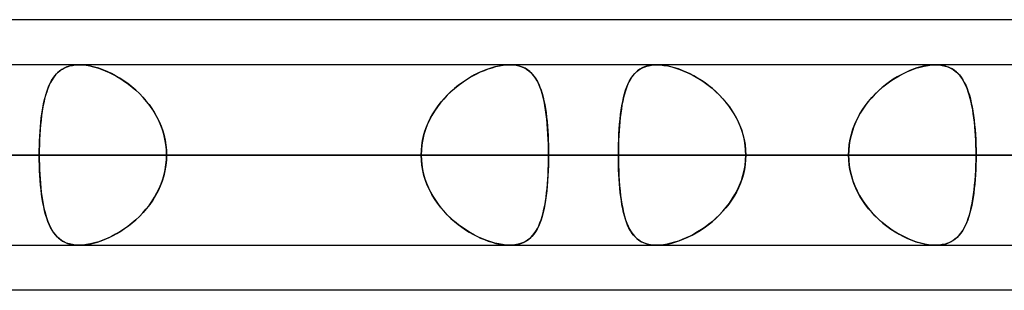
# Model space of a CAD drawing. Header units: millimetres. Extents: x -215 to 215, y -82 to 97.
# Tile 22 of 73: x -79.5 to -70.84, y 41.62 to 44. Entities that reach past the tile are written whole.
import ezdxf

# ---------------------------------------------------------------- set-up
doc = ezdxf.new("R2010")
doc.units = ezdxf.units.MM
doc.layers.add('MAIN-1', color=7, linetype='Continuous')
doc.layers.add('MAIN-2', color=7, linetype='Continuous')

msp = doc.modelspace()

# ---------------------------------------------------------------- linework, layer by layer
at = {"layer": 'MAIN-1'}
for p, q in [((-57.1029, 44), (-109.5547, 44)), ((108.8839, 43.6038), (-108.8839, 43.6038)), ((-78.9849, 43.6037), (-78.9841, 43.6038)), ((-78.9841, 43.6038), (-78.9834, 43.6038)), ((-78.9834, 43.6038), (-78.9826, 43.6038)), ((-78.9826, 43.6038), (-78.9818, 43.6038)), ((-78.9818, 43.6038), (-78.9811, 43.6038)), ((-78.9811, 43.6038), (-78.9803, 43.6038)), ((-71.4424, 43.6038), (-71.4421, 43.6038)), ((-71.4421, 43.6038), (-71.4417, 43.6038)), ((-71.4417, 43.6038), (-71.4414, 43.6038)), ((-71.4414, 43.6038), (-71.441, 43.6038)), ((-71.441, 43.6038), (-71.4407, 43.6038)), ((-71.4407, 43.6038), (-71.4403, 43.6037)), ((109.3184, 42.8112), (-109.3184, 42.8112)), ((-108.7738, 42.0188), (108.7738, 42.0188)), ((-78.9819, 42.0187), (-78.9823, 42.0188)), ((-78.9816, 42.0187), (-78.9819, 42.0187)), ((-78.9813, 42.0187), (-78.9816, 42.0187)), ((-78.981, 42.0187), (-78.9813, 42.0187)), ((-78.9807, 42.0187), (-78.981, 42.0187)), ((-78.9804, 42.0187), (-78.9807, 42.0187)), ((-71.442, 42.0187), (-71.4424, 42.0187)), ((-71.4416, 42.0187), (-71.442, 42.0187)), ((-71.4412, 42.0187), (-71.4416, 42.0187)), ((-71.4408, 42.0187), (-71.4412, 42.0187)), ((-71.4404, 42.0187), (-71.4408, 42.0187)), ((-71.44, 42.0188), (-71.4404, 42.0187)), ((-57.4772, 41.6225), (-108.9024, 41.6225))]:
    msp.add_line(p, q, dxfattribs=at)
at = {"layer": 'MAIN-2'}
for p, q in [((-79.0384, 43.5991), (-79.0123, 43.6024)), ((-79.01, 43.6026), (-79.0381, 43.5991)), ((-79.0123, 43.6024), (-78.9849, 43.6037)), ((-78.9804, 43.6038), (-79.01, 43.6026)), ((-78.9485, 43.6026), (-78.9804, 43.6038)), ((-78.9803, 43.6038), (-78.9506, 43.6027)), ((-78.9506, 43.6027), (-78.9196, 43.5995)), ((-78.9151, 43.5989), (-78.9485, 43.6026)), ((-75.2807, 43.5946), (-75.2492, 43.5997)), ((-75.2211, 43.6026), (-75.2536, 43.5991)), ((-75.2492, 43.5997), (-75.219, 43.6028)), ((-75.1901, 43.6038), (-75.2211, 43.6026)), ((-75.219, 43.6028), (-75.19, 43.6038)), ((-75.1597, 43.6026), (-75.1901, 43.6038)), ((-75.19, 43.6038), (-75.1616, 43.6027)), ((-75.1616, 43.6027), (-75.1346, 43.5995)), ((-75.131, 43.5989), (-75.1597, 43.6026)), ((-73.9553, 43.5988), (-73.9264, 43.6025)), ((-73.9249, 43.6027), (-73.9524, 43.5993)), ((-73.9264, 43.6025), (-73.896, 43.6038)), ((-73.896, 43.6038), (-73.9249, 43.6027)), ((-73.8667, 43.6028), (-73.896, 43.6038)), ((-73.896, 43.6038), (-73.8651, 43.6026)), ((-73.8363, 43.5997), (-73.8667, 43.6028)), ((-73.8651, 43.6026), (-73.8327, 43.5992)), ((-71.5078, 43.5988), (-71.4743, 43.6026)), ((-71.4726, 43.6027), (-71.5042, 43.5993)), ((-71.4743, 43.6026), (-71.4424, 43.6038)), ((-71.4424, 43.6038), (-71.4726, 43.6027)), ((-71.4144, 43.6028), (-71.4424, 43.6038)), ((-71.4403, 43.6037), (-71.411, 43.6025)), ((-71.3877, 43.5996), (-71.4144, 43.6028)), ((-71.411, 43.6025), (-71.3831, 43.5989)), ((-79.1888, 43.5147), (-79.2045, 43.4948)), ((-79.1964, 43.5055), (-79.1813, 43.5231)), ((-79.1719, 43.5327), (-79.1888, 43.5147)), ((-79.1813, 43.5231), (-79.1651, 43.5391)), ((-79.1537, 43.5488), (-79.1719, 43.5327)), ((-79.1651, 43.5391), (-79.1475, 43.5535)), ((-79.1339, 43.563), (-79.1537, 43.5488)), ((-79.1475, 43.5535), (-79.1287, 43.5663)), ((-79.1126, 43.5752), (-79.1339, 43.563)), ((-79.1287, 43.5663), (-79.1084, 43.5772)), ((-79.0895, 43.5853), (-79.1126, 43.5752)), ((-79.1084, 43.5772), (-79.0866, 43.5864)), ((-79.0647, 43.5933), (-79.0895, 43.5853)), ((-79.0866, 43.5864), (-79.0632, 43.5937)), ((-79.0381, 43.5991), (-79.0647, 43.5933)), ((-79.0632, 43.5937), (-79.0384, 43.5991)), ((-78.9196, 43.5995), (-78.8872, 43.5941)), ((-78.8804, 43.5927), (-78.9151, 43.5989)), ((-78.8872, 43.5941), (-78.854, 43.5866)), ((-78.8445, 43.5841), (-78.8804, 43.5927)), ((-78.854, 43.5866), (-78.8203, 43.5771)), ((-78.808, 43.5732), (-78.8445, 43.5841)), ((-78.8203, 43.5771), (-78.7861, 43.5656)), ((-78.7712, 43.5601), (-78.808, 43.5732)), ((-78.7861, 43.5656), (-78.7517, 43.5523)), ((-78.7342, 43.5448), (-78.7712, 43.5601)), ((-78.7517, 43.5523), (-78.7172, 43.5371)), ((-78.6972, 43.5275), (-78.7342, 43.5448)), ((-78.7172, 43.5371), (-78.6828, 43.5201)), ((-78.6604, 43.5081), (-78.6972, 43.5275)), ((-78.6828, 43.5201), (-78.6484, 43.5013)), ((-75.5006, 43.5147), (-75.5365, 43.4948)), ((-75.514, 43.5075), (-75.4805, 43.525)), ((-75.4646, 43.5327), (-75.5006, 43.5147)), ((-75.4805, 43.525), (-75.4468, 43.5409)), ((-75.4287, 43.5488), (-75.4646, 43.5327)), ((-75.4468, 43.5409), (-75.4131, 43.5552)), ((-75.3928, 43.563), (-75.4287, 43.5488)), ((-75.4131, 43.5552), (-75.3795, 43.5678)), ((-75.3572, 43.5752), (-75.3928, 43.563)), ((-75.3795, 43.5678), (-75.3461, 43.5786)), ((-75.322, 43.5853), (-75.3572, 43.5752)), ((-75.3461, 43.5786), (-75.3131, 43.5876)), ((-75.2874, 43.5933), (-75.322, 43.5853)), ((-75.3131, 43.5876), (-75.2807, 43.5946)), ((-75.2536, 43.5991), (-75.2874, 43.5933)), ((-75.1346, 43.5995), (-75.109, 43.5941)), ((-75.1038, 43.5927), (-75.131, 43.5989)), ((-75.109, 43.5941), (-75.085, 43.5866)), ((-75.0784, 43.5841), (-75.1038, 43.5927)), ((-75.085, 43.5866), (-75.0627, 43.5771)), ((-75.055, 43.5732), (-75.0784, 43.5841)), ((-75.0627, 43.5771), (-75.042, 43.5656)), ((-75.0335, 43.5601), (-75.055, 43.5732)), ((-75.042, 43.5656), (-75.0229, 43.5523)), ((-75.0137, 43.5448), (-75.0335, 43.5601)), ((-75.0229, 43.5523), (-75.0052, 43.5371)), ((-74.9956, 43.5275), (-75.0137, 43.5448)), ((-75.0052, 43.5371), (-74.9889, 43.5201)), ((-74.979, 43.5081), (-74.9956, 43.5275)), ((-74.9889, 43.5201), (-74.9738, 43.5013)), ((-74.0994, 43.5169), (-74.1143, 43.4974)), ((-74.1066, 43.5079), (-74.0901, 43.5273)), ((-74.083, 43.5345), (-74.0994, 43.5169)), ((-74.0901, 43.5273), (-74.0721, 43.5446)), ((-74.0653, 43.5503), (-74.083, 43.5345)), ((-74.0721, 43.5446), (-74.0525, 43.5599)), ((-74.0461, 43.5642), (-74.0653, 43.5503)), ((-74.0525, 43.5599), (-74.0311, 43.5731)), ((-74.0252, 43.5761), (-74.0461, 43.5642)), ((-74.0311, 43.5731), (-74.0078, 43.584)), ((-74.0027, 43.586), (-74.0252, 43.5761)), ((-74.0078, 43.584), (-73.9825, 43.5926)), ((-73.9784, 43.5937), (-74.0027, 43.586)), ((-73.9825, 43.5926), (-73.9553, 43.5988)), ((-73.9524, 43.5993), (-73.9784, 43.5937)), ((-73.8046, 43.5945), (-73.8363, 43.5997)), ((-73.8327, 43.5992), (-73.799, 43.5934)), ((-73.7719, 43.5873), (-73.8046, 43.5945)), ((-73.799, 43.5934), (-73.7643, 43.5854)), ((-73.7387, 43.5783), (-73.7719, 43.5873)), ((-73.7643, 43.5854), (-73.729, 43.5753)), ((-73.705, 43.5674), (-73.7387, 43.5783)), ((-73.729, 43.5753), (-73.6933, 43.5632)), ((-73.6711, 43.5547), (-73.705, 43.5674)), ((-73.6933, 43.5632), (-73.6573, 43.549)), ((-73.6371, 43.5403), (-73.6711, 43.5547)), ((-73.6573, 43.549), (-73.6213, 43.533)), ((-73.6032, 43.5242), (-73.6371, 43.5403)), ((-73.6213, 43.533), (-73.5854, 43.5151)), ((-73.5695, 43.5066), (-73.6032, 43.5242)), ((-73.5854, 43.5151), (-73.5495, 43.4954)), ((-71.7453, 43.5169), (-71.7801, 43.4974)), ((-71.7617, 43.5079), (-71.7251, 43.5273)), ((-71.7103, 43.5346), (-71.7453, 43.5169)), ((-71.7251, 43.5273), (-71.6883, 43.5447)), ((-71.6751, 43.5504), (-71.7103, 43.5346)), ((-71.6883, 43.5447), (-71.6514, 43.56)), ((-71.6401, 43.5642), (-71.6751, 43.5504)), ((-71.6514, 43.56), (-71.6147, 43.5731)), ((-71.6053, 43.5761), (-71.6401, 43.5642)), ((-71.6147, 43.5731), (-71.5784, 43.584)), ((-71.571, 43.586), (-71.6053, 43.5761)), ((-71.5784, 43.584), (-71.5427, 43.5926)), ((-71.5372, 43.5937), (-71.571, 43.586)), ((-71.5427, 43.5926), (-71.5078, 43.5988)), ((-71.5042, 43.5993), (-71.5372, 43.5937)), ((-71.3624, 43.5945), (-71.3877, 43.5996)), ((-71.3831, 43.5989), (-71.3566, 43.593)), ((-71.3385, 43.5873), (-71.3624, 43.5945)), ((-71.3566, 43.593), (-71.3318, 43.5849)), ((-71.3161, 43.5783), (-71.3385, 43.5873)), ((-71.3318, 43.5849), (-71.3088, 43.5747)), ((-71.2953, 43.5673), (-71.3161, 43.5783)), ((-71.3088, 43.5747), (-71.2874, 43.5625)), ((-71.276, 43.5546), (-71.2953, 43.5673)), ((-71.2874, 43.5625), (-71.2676, 43.5483)), ((-71.258, 43.5402), (-71.276, 43.5546)), ((-71.2676, 43.5483), (-71.2492, 43.5322)), ((-71.2413, 43.5242), (-71.258, 43.5402)), ((-71.2492, 43.5322), (-71.2323, 43.5143)), ((-71.2259, 43.5066), (-71.2413, 43.5242)), ((-71.2323, 43.5143), (-71.2166, 43.4945)), ((-79.2467, 43.419), (-79.2354, 43.4431)), ((-79.2323, 43.4491), (-79.2447, 43.4235)), ((-79.2354, 43.4431), (-79.2233, 43.4655)), ((-79.2189, 43.4729), (-79.2323, 43.4491)), ((-79.2233, 43.4655), (-79.2103, 43.4863)), ((-79.2045, 43.4948), (-79.2189, 43.4729)), ((-79.2103, 43.4863), (-79.1964, 43.5055)), ((-78.624, 43.4869), (-78.6604, 43.5081)), ((-78.6484, 43.5013), (-78.6141, 43.4807)), ((-78.5879, 43.4636), (-78.624, 43.4869)), ((-78.6141, 43.4807), (-78.5802, 43.4584)), ((-78.5522, 43.4383), (-78.5879, 43.4636)), ((-78.5802, 43.4584), (-78.5467, 43.4342)), ((-78.5173, 43.411), (-78.5522, 43.4383)), ((-78.5467, 43.4342), (-78.5139, 43.4083)), ((-75.6452, 43.4212), (-75.613, 43.4452)), ((-75.6075, 43.4491), (-75.6422, 43.4235)), ((-75.613, 43.4452), (-75.5803, 43.4676)), ((-75.5722, 43.4729), (-75.6075, 43.4491)), ((-75.5803, 43.4676), (-75.5472, 43.4884)), ((-75.5365, 43.4948), (-75.5722, 43.4729)), ((-75.5472, 43.4884), (-75.514, 43.5075)), ((-74.9638, 43.4869), (-74.979, 43.5081)), ((-74.9738, 43.5013), (-74.9598, 43.4807)), ((-74.9498, 43.4636), (-74.9638, 43.4869)), ((-74.9598, 43.4807), (-74.947, 43.4584)), ((-74.937, 43.4383), (-74.9498, 43.4636)), ((-74.947, 43.4584), (-74.9351, 43.4342)), ((-74.9253, 43.411), (-74.937, 43.4383)), ((-74.9351, 43.4342), (-74.9242, 43.4083)), ((-74.1521, 43.4287), (-74.1625, 43.4026)), ((-74.1597, 43.41), (-74.1482, 43.4376)), ((-74.1406, 43.4533), (-74.1521, 43.4287)), ((-74.1482, 43.4376), (-74.1355, 43.4631)), ((-74.1281, 43.4762), (-74.1406, 43.4533)), ((-74.1355, 43.4631), (-74.1217, 43.4865)), ((-74.1143, 43.4974), (-74.1281, 43.4762)), ((-74.1217, 43.4865), (-74.1066, 43.5079)), ((-73.5361, 43.4875), (-73.5695, 43.5066)), ((-73.5495, 43.4954), (-73.5138, 43.4737)), ((-73.5029, 43.4667), (-73.5361, 43.4875)), ((-73.5138, 43.4737), (-73.4784, 43.4501)), ((-73.4701, 43.4443), (-73.5029, 43.4667)), ((-73.4784, 43.4501), (-73.4436, 43.4247)), ((-73.4378, 43.4202), (-73.4701, 43.4443)), ((-71.8815, 43.4287), (-71.9138, 43.4025)), ((-71.9048, 43.41), (-71.8699, 43.4375)), ((-71.8484, 43.4533), (-71.8815, 43.4287)), ((-71.8699, 43.4375), (-71.8343, 43.4631)), ((-71.8145, 43.4762), (-71.8484, 43.4533)), ((-71.8343, 43.4631), (-71.7982, 43.4865)), ((-71.7801, 43.4974), (-71.8145, 43.4762)), ((-71.7982, 43.4865), (-71.7617, 43.5079)), ((-71.2115, 43.4874), (-71.2259, 43.5066)), ((-71.2166, 43.4945), (-71.2019, 43.4728)), ((-71.1982, 43.4667), (-71.2115, 43.4874)), ((-71.2019, 43.4728), (-71.1884, 43.4492)), ((-71.1858, 43.4443), (-71.1982, 43.4667)), ((-71.1884, 43.4492), (-71.1758, 43.4238)), ((-71.1742, 43.4202), (-71.1858, 43.4443)), ((-79.2664, 43.3668), (-79.2759, 43.3358)), ((-79.2755, 43.3374), (-79.2666, 43.3661)), ((-79.2666, 43.3661), (-79.257, 43.3933)), ((-79.256, 43.3961), (-79.2664, 43.3668)), ((-79.257, 43.3933), (-79.2467, 43.419)), ((-79.2447, 43.4235), (-79.256, 43.3961)), ((-78.4831, 43.3817), (-78.5173, 43.411)), ((-78.5139, 43.4083), (-78.482, 43.3807)), ((-78.4501, 43.3505), (-78.4831, 43.3817)), ((-78.482, 43.3807), (-78.451, 43.3514)), ((-78.451, 43.3514), (-78.4212, 43.3205)), ((-78.4183, 43.3174), (-78.4501, 43.3505)), ((-75.7092, 43.3668), (-75.7411, 43.3358)), ((-75.7374, 43.3395), (-75.7076, 43.3683)), ((-75.6762, 43.3961), (-75.7092, 43.3668)), ((-75.7076, 43.3683), (-75.6768, 43.3955)), ((-75.6768, 43.3955), (-75.6452, 43.4212)), ((-75.6422, 43.4235), (-75.6762, 43.3961)), ((-74.9146, 43.3817), (-74.9253, 43.411)), ((-74.9242, 43.4083), (-74.9142, 43.3807)), ((-74.9048, 43.3505), (-74.9146, 43.3817)), ((-74.9142, 43.3807), (-74.9051, 43.3514)), ((-74.9051, 43.3514), (-74.8968, 43.3205)), ((-74.896, 43.3174), (-74.9048, 43.3505)), ((-74.1807, 43.3457), (-74.1886, 43.3151)), ((-74.1884, 43.3158), (-74.1797, 43.3492)), ((-74.172, 43.3749), (-74.1807, 43.3457)), ((-74.1797, 43.3492), (-74.1702, 43.3806)), ((-74.1625, 43.4026), (-74.172, 43.3749)), ((-74.1702, 43.3806), (-74.1597, 43.41)), ((-73.4436, 43.4247), (-73.4094, 43.3974)), ((-73.4061, 43.3946), (-73.4378, 43.4202)), ((-73.4094, 43.3974), (-73.3762, 43.3683)), ((-73.3752, 43.3674), (-73.4061, 43.3946)), ((-73.3762, 43.3683), (-73.344, 43.3374)), ((-73.3453, 43.3386), (-73.3752, 43.3674)), ((-71.9751, 43.3456), (-72.004, 43.315)), ((-72.0033, 43.3158), (-71.9717, 43.3491)), ((-71.945, 43.3748), (-71.9751, 43.3456)), ((-71.9717, 43.3491), (-71.9388, 43.3805)), ((-71.9138, 43.4025), (-71.945, 43.3748)), ((-71.9388, 43.3805), (-71.9048, 43.41)), ((-71.1758, 43.4238), (-71.1642, 43.3965)), ((-71.1635, 43.3946), (-71.1742, 43.4202)), ((-71.1642, 43.3965), (-71.1536, 43.3674)), ((-71.1536, 43.3674), (-71.1635, 43.3946)), ((-71.1536, 43.3674), (-71.1438, 43.3365)), ((-71.1444, 43.3387), (-71.1536, 43.3674)), ((-79.2924, 43.269), (-79.2994, 43.2333)), ((-79.2977, 43.2422), (-79.291, 43.2753)), ((-79.2846, 43.3032), (-79.2924, 43.269)), ((-79.291, 43.2753), (-79.2836, 43.3071)), ((-79.2759, 43.3358), (-79.2846, 43.3032)), ((-79.2836, 43.3071), (-79.2755, 43.3374)), ((-78.4212, 43.3205), (-78.3928, 43.2881)), ((-78.3879, 43.2823), (-78.4183, 43.3174)), ((-78.3928, 43.2881), (-78.3659, 43.2543)), ((-78.3594, 43.2456), (-78.3879, 43.2823)), ((-78.3659, 43.2543), (-78.3408, 43.2192)), ((-75.8004, 43.269), (-75.8276, 43.2333)), ((-75.8196, 43.2441), (-75.7937, 43.2773)), ((-75.7715, 43.3032), (-75.8004, 43.269)), ((-75.7937, 43.2773), (-75.7662, 43.3091)), ((-75.7411, 43.3358), (-75.7715, 43.3032)), ((-75.7662, 43.3091), (-75.7374, 43.3395)), ((-74.8968, 43.3205), (-74.8892, 43.2881)), ((-74.888, 43.2823), (-74.896, 43.3174)), ((-74.8892, 43.2881), (-74.8824, 43.2543)), ((-74.8809, 43.2456), (-74.888, 43.2823)), ((-74.8824, 43.2543), (-74.8763, 43.2192)), ((-74.203, 43.244), (-74.1961, 43.2807)), ((-74.1957, 43.283), (-74.2021, 43.2495)), ((-74.1961, 43.2807), (-74.1884, 43.3158)), ((-74.1886, 43.3151), (-74.1957, 43.283)), ((-73.3164, 43.3083), (-73.3453, 43.3386)), ((-73.344, 43.3374), (-73.3132, 43.3048)), ((-73.2889, 43.2765), (-73.3164, 43.3083)), ((-73.3132, 43.3048), (-73.284, 43.2705)), ((-73.2628, 43.2434), (-73.2889, 43.2765)), ((-73.284, 43.2705), (-73.2564, 43.2348)), ((-72.0614, 43.2439), (-72.0333, 43.2806)), ((-72.0314, 43.2829), (-72.0574, 43.2494)), ((-72.0333, 43.2806), (-72.0033, 43.3158)), ((-72.004, 43.315), (-72.0314, 43.2829)), ((-71.136, 43.3084), (-71.1444, 43.3387)), ((-71.1438, 43.3365), (-71.1348, 43.304)), ((-71.1282, 43.2766), (-71.136, 43.3084)), ((-71.1348, 43.304), (-71.1267, 43.2698)), ((-71.1212, 43.2435), (-71.1282, 43.2766)), ((-71.1267, 43.2698), (-71.1194, 43.2341)), ((-79.314, 43.1355), (-79.3092, 43.1722)), ((-79.3057, 43.1961), (-79.3113, 43.1574)), ((-79.3092, 43.1722), (-79.3038, 43.2078)), ((-79.2994, 43.2333), (-79.3057, 43.1961)), ((-79.3038, 43.2078), (-79.2977, 43.2422)), ((-78.3329, 43.2074), (-78.3594, 43.2456)), ((-78.3408, 43.2192), (-78.3174, 43.1827)), ((-78.3086, 43.1677), (-78.3329, 43.2074)), ((-78.3174, 43.1827), (-78.296, 43.1449)), ((-78.2866, 43.1265), (-78.3086, 43.1677)), ((-75.8872, 43.137), (-75.8665, 43.1739)), ((-75.8528, 43.1961), (-75.8761, 43.1574)), ((-75.8665, 43.1739), (-75.844, 43.2096)), ((-75.8276, 43.2333), (-75.8528, 43.1961)), ((-75.844, 43.2096), (-75.8196, 43.2441)), ((-74.8745, 43.2074), (-74.8809, 43.2456)), ((-74.8763, 43.2192), (-74.8709, 43.1827)), ((-74.8689, 43.1677), (-74.8745, 43.2074)), ((-74.8709, 43.1827), (-74.8661, 43.1449)), ((-74.8641, 43.1265), (-74.8689, 43.1677)), ((-74.2129, 43.1786), (-74.2174, 43.1413)), ((-74.2145, 43.166), (-74.2091, 43.2057)), ((-74.2078, 43.2147), (-74.2129, 43.1786)), ((-74.2091, 43.2057), (-74.203, 43.244)), ((-74.2021, 43.2495), (-74.2078, 43.2147)), ((-73.2383, 43.2089), (-73.2628, 43.2434)), ((-73.2564, 43.2348), (-73.2308, 43.1975)), ((-73.2156, 43.1732), (-73.2383, 43.2089)), ((-73.2308, 43.1975), (-73.2072, 43.1588)), ((-73.1949, 43.1364), (-73.2156, 43.1732)), ((-72.1042, 43.1785), (-72.1249, 43.1411)), ((-72.1115, 43.1659), (-72.0875, 43.2056)), ((-72.0817, 43.2146), (-72.1042, 43.1785)), ((-72.0875, 43.2056), (-72.0614, 43.2439)), ((-72.0574, 43.2494), (-72.0817, 43.2146)), ((-71.1148, 43.209), (-71.1212, 43.2435)), ((-71.1194, 43.2341), (-71.1128, 43.1969)), ((-71.1091, 43.1734), (-71.1148, 43.209)), ((-71.1128, 43.1969), (-71.1069, 43.1582)), ((-71.104, 43.1365), (-71.1091, 43.1734)), ((-79.3219, 43.0585), (-79.3183, 43.0975)), ((-79.3161, 43.1174), (-79.3203, 43.0762)), ((-79.3183, 43.0975), (-79.314, 43.1355)), ((-79.3113, 43.1574), (-79.3161, 43.1174)), ((-78.296, 43.1449), (-78.2767, 43.1059)), ((-78.2671, 43.0841), (-78.2866, 43.1265)), ((-78.2767, 43.1059), (-78.2597, 43.0658)), ((-78.2502, 43.0403), (-78.2671, 43.0841)), ((-75.9224, 43.0598), (-75.9059, 43.0989)), ((-75.8971, 43.1174), (-75.9158, 43.0762)), ((-75.9059, 43.0989), (-75.8872, 43.137)), ((-75.8761, 43.1574), (-75.8971, 43.1174)), ((-74.8661, 43.1449), (-74.862, 43.1059)), ((-74.8599, 43.0841), (-74.8641, 43.1265)), ((-74.862, 43.1059), (-74.8584, 43.0658)), ((-74.8564, 43.0403), (-74.8599, 43.0841)), ((-74.2264, 43.0389), (-74.2231, 43.0825)), ((-74.2213, 43.1028), (-74.2247, 43.0633)), ((-74.2231, 43.0825), (-74.2191, 43.1249)), ((-74.2174, 43.1413), (-74.2213, 43.1028)), ((-74.2191, 43.1249), (-74.2145, 43.166)), ((-73.2072, 43.1588), (-73.1858, 43.1187)), ((-73.1761, 43.0984), (-73.1949, 43.1364)), ((-73.1858, 43.1187), (-73.1668, 43.0772)), ((-73.1595, 43.0593), (-73.1761, 43.0984)), ((-72.1688, 43.0388), (-72.1523, 43.0824)), ((-72.1435, 43.1026), (-72.16, 43.0631)), ((-72.1523, 43.0824), (-72.1331, 43.1248)), ((-72.1249, 43.1411), (-72.1435, 43.1026)), ((-72.1331, 43.1248), (-72.1115, 43.1659)), ((-71.1069, 43.1582), (-71.1018, 43.1182)), ((-71.0996, 43.0985), (-71.104, 43.1365)), ((-71.1018, 43.1182), (-71.0974, 43.0768)), ((-71.0957, 43.0594), (-71.0996, 43.0985)), ((-79.3275, 42.9782), (-79.325, 43.0187)), ((-79.3239, 43.0339), (-79.3268, 42.9906)), ((-79.325, 43.0187), (-79.3219, 43.0585)), ((-79.3203, 43.0762), (-79.3239, 43.0339)), ((-78.2597, 43.0658), (-78.245, 43.0249)), ((-78.2362, 42.9957), (-78.2502, 43.0403)), ((-78.245, 43.0249), (-78.2329, 42.9833)), ((-78.2252, 42.9503), (-78.2362, 42.9957)), ((-75.9483, 42.979), (-75.9366, 43.0197)), ((-75.9318, 43.0339), (-75.9452, 42.9906)), ((-75.9366, 43.0197), (-75.9224, 43.0598)), ((-75.9158, 43.0762), (-75.9318, 43.0339)), ((-74.8584, 43.0658), (-74.8553, 43.0249)), ((-74.8536, 42.9957), (-74.8564, 43.0403)), ((-74.8553, 43.0249), (-74.8529, 42.9833)), ((-74.8514, 42.9503), (-74.8536, 42.9957)), ((-74.2312, 42.9495), (-74.2291, 42.9946)), ((-74.2275, 43.0228), (-74.2298, 42.9815)), ((-74.2291, 42.9946), (-74.2264, 43.0389)), ((-74.2247, 43.0633), (-74.2275, 43.0228)), ((-73.1668, 43.0772), (-73.1504, 43.0347)), ((-73.1452, 43.0192), (-73.1595, 43.0593)), ((-73.1504, 43.0347), (-73.1368, 42.9913)), ((-73.1334, 42.9786), (-73.1452, 43.0192)), ((-72.1932, 42.9495), (-72.1825, 42.9945)), ((-72.1741, 43.0227), (-72.1859, 42.9814)), ((-72.1825, 42.9945), (-72.1688, 43.0388)), ((-72.16, 43.0631), (-72.1741, 43.0227)), ((-71.0974, 43.0768), (-71.0936, 43.0343)), ((-71.0925, 43.0194), (-71.0957, 43.0594)), ((-71.0936, 43.0343), (-71.0905, 42.991)), ((-71.0898, 42.9787), (-71.0925, 43.0194)), ((-79.3308, 42.8956), (-79.3294, 42.9371)), ((-79.329, 42.9464), (-79.3306, 42.9017)), ((-79.3294, 42.9371), (-79.3275, 42.9782)), ((-79.3268, 42.9906), (-79.329, 42.9464)), ((-78.2329, 42.9833), (-78.2234, 42.9411)), ((-78.2173, 42.9044), (-78.2252, 42.9503)), ((-78.2234, 42.9411), (-78.2165, 42.8982)), ((-75.9642, 42.896), (-75.9576, 42.9378)), ((-75.9558, 42.9464), (-75.9635, 42.9017)), ((-75.9576, 42.9378), (-75.9483, 42.979)), ((-75.9452, 42.9906), (-75.9558, 42.9464)), ((-74.8529, 42.9833), (-74.851, 42.9411)), ((-74.8498, 42.9044), (-74.8514, 42.9503)), ((-74.851, 42.9411), (-74.8497, 42.8982)), ((-74.2316, 42.9395), (-74.2328, 42.897)), ((-74.2327, 42.9039), (-74.2312, 42.9495)), ((-74.2298, 42.9815), (-74.2316, 42.9395)), ((-73.1368, 42.9913), (-73.1261, 42.9472)), ((-73.1241, 42.9374), (-73.1334, 42.9786)), ((-73.1261, 42.9472), (-73.1183, 42.9024)), ((-73.1174, 42.8957), (-73.1241, 42.9374)), ((-72.1952, 42.9394), (-72.2019, 42.897)), ((-72.201, 42.9038), (-72.1932, 42.9495)), ((-72.1859, 42.9814), (-72.1952, 42.9394)), ((-71.0905, 42.991), (-71.0882, 42.947)), ((-71.0877, 42.9375), (-71.0898, 42.9787)), ((-71.0882, 42.947), (-71.0865, 42.9023)), ((-71.0863, 42.8958), (-71.0877, 42.9375)), ((-79.3316, 42.8566), (-79.3319, 42.8112)), ((-79.3319, 42.8112), (-79.3316, 42.8536)), ((-79.3306, 42.9017), (-79.3316, 42.8566)), ((-79.3316, 42.8536), (-79.3308, 42.8956)), ((-78.2125, 42.858), (-78.2173, 42.9044)), ((-78.2165, 42.8982), (-78.2123, 42.8549)), ((-78.2109, 42.8112), (-78.2125, 42.858)), ((-78.2123, 42.8549), (-78.2109, 42.8112)), ((-75.9681, 42.8566), (-75.9696, 42.8112)), ((-75.9696, 42.8112), (-75.9683, 42.8538)), ((-75.9683, 42.8538), (-75.9642, 42.896)), ((-75.9635, 42.9017), (-75.9681, 42.8566)), ((-74.8489, 42.858), (-74.8498, 42.9044)), ((-74.8497, 42.8982), (-74.8489, 42.8549)), ((-74.8486, 42.8112), (-74.8489, 42.858)), ((-74.8489, 42.8549), (-74.8486, 42.8112)), ((-74.2339, 42.8112), (-74.2336, 42.8578)), ((-74.2336, 42.8543), (-74.2339, 42.8112)), ((-74.2336, 42.8578), (-74.2327, 42.9039)), ((-74.2328, 42.897), (-74.2336, 42.8543)), ((-73.1183, 42.9024), (-73.1136, 42.8571)), ((-73.1134, 42.8536), (-73.1174, 42.8957)), ((-73.1136, 42.8571), (-73.112, 42.8112)), ((-73.112, 42.8112), (-73.1134, 42.8536)), ((-72.2072, 42.8112), (-72.2057, 42.8577)), ((-72.2059, 42.8542), (-72.2072, 42.8112)), ((-72.2019, 42.897), (-72.2059, 42.8542)), ((-72.2057, 42.8577), (-72.201, 42.9038)), ((-71.0865, 42.9023), (-71.0855, 42.857)), ((-71.0854, 42.8537), (-71.0863, 42.8958)), ((-71.0855, 42.857), (-71.0851, 42.8112)), ((-71.0851, 42.8112), (-71.0854, 42.8537)), ((-109.3184, 42.8112), (109.3184, 42.8112)), ((-108.1031, 42.8112), (108.1031, 42.8112)), ((108.1031, 42.8112), (-108.1031, 42.8112)), ((100.4781, 42.8112), (-100.4781, 42.8112)), ((-100.4781, 42.8112), (100.4781, 42.8112)), ((-99.3568, 42.8112), (99.3568, 42.8112)), ((99.3568, 42.8112), (-99.3568, 42.8112)), ((-97.4775, 42.8112), (-72.2072, 42.8112)), ((-72.2072, 42.8112), (-97.4775, 42.8112)), ((-71.0851, 42.8112), (-95.8925, 42.8112)), ((-95.8925, 42.8112), (-71.0851, 42.8112)), ((91.7312, 42.8112), (-91.7312, 42.8112)), ((-91.7312, 42.8112), (91.7312, 42.8112)), ((-90.6097, 42.8112), (90.6097, 42.8112)), ((90.6097, 42.8112), (-90.6097, 42.8112)), ((-86.9547, 42.8112), (-79.3319, 42.8112)), ((-79.3319, 42.8112), (-86.9547, 42.8112)), ((-85.1145, 42.8112), (-63.4533, 42.8112)), ((-63.4533, 42.8112), (-85.1145, 42.8112)), ((-75.9696, 42.8112), (-83.5924, 42.8112)), ((-83.5924, 42.8112), (-75.9696, 42.8112)), ((-62.1878, 42.8112), (-83.5295, 42.8112)), ((-83.5295, 42.8112), (-62.1878, 42.8112)), ((82.9832, 42.8112), (-82.9832, 42.8112)), ((-82.9832, 42.8112), (82.9832, 42.8112)), ((-81.8616, 42.8112), (81.8616, 42.8112)), ((-81.8616, 42.8112), (-74.2339, 42.8112)), ((81.8616, 42.8112), (-81.8616, 42.8112)), ((-74.2339, 42.8112), (-81.8616, 42.8112)), ((-72.2072, 42.8112), (-79.8366, 42.8112)), ((-79.8366, 42.8112), (-72.2072, 42.8112)), ((-75.9696, 42.8112), (-79.3319, 42.8112)), ((-79.3319, 42.8112), (-75.9696, 42.8112)), ((-79.3316, 42.7659), (-79.3319, 42.8112)), ((-79.3319, 42.8112), (-79.3316, 42.7687)), ((-79.3316, 42.7687), (-79.3308, 42.7265)), ((-79.3306, 42.7209), (-79.3316, 42.7659)), ((-78.2125, 42.7645), (-78.2173, 42.7181)), ((-78.2165, 42.7243), (-78.2123, 42.7676)), ((-78.2109, 42.8112), (-78.2125, 42.7645)), ((-78.2123, 42.7676), (-78.2109, 42.8112)), ((-78.2109, 42.8112), (-74.8486, 42.8112)), ((-78.2109, 42.8112), (-70.5876, 42.8112)), ((-74.8486, 42.8112), (-78.2109, 42.8112)), ((-70.5876, 42.8112), (-78.2109, 42.8112)), ((-75.9696, 42.8112), (-75.9683, 42.7687)), ((-75.9681, 42.7659), (-75.9696, 42.8112)), ((-75.9683, 42.7687), (-75.9642, 42.7265)), ((-75.9635, 42.7208), (-75.9681, 42.7659)), ((-74.8489, 42.7645), (-74.8498, 42.7181)), ((-74.8497, 42.7243), (-74.8489, 42.7676)), ((-74.8489, 42.7676), (-74.8486, 42.8112)), ((-74.8486, 42.8112), (-74.8489, 42.7645)), ((-67.2254, 42.8112), (-74.8486, 42.8112)), ((-74.8486, 42.8112), (-67.2254, 42.8112)), ((74.2339, 42.8112), (-74.2339, 42.8112)), ((-74.2339, 42.8112), (74.2339, 42.8112)), ((-74.2336, 42.7682), (-74.2339, 42.8112)), ((-74.2339, 42.8112), (-74.2336, 42.7647)), ((-74.2328, 42.7255), (-74.2336, 42.7682)), ((-74.2336, 42.7647), (-74.2327, 42.7186)), ((-73.1183, 42.7201), (-73.1136, 42.7654)), ((-73.1134, 42.7688), (-73.1174, 42.7268)), ((-73.1136, 42.7654), (-73.112, 42.8112)), ((-73.112, 42.8112), (-73.1134, 42.7688)), ((-73.112, 42.8112), (73.112, 42.8112)), ((-73.112, 42.8112), (-65.4827, 42.8112)), ((73.112, 42.8112), (-73.112, 42.8112)), ((-65.4827, 42.8112), (-73.112, 42.8112)), ((-72.2072, 42.8112), (-72.2057, 42.7648)), ((-72.2059, 42.7683), (-72.2072, 42.8112)), ((-72.2019, 42.7255), (-72.2059, 42.7683)), ((-72.2057, 42.7648), (-72.201, 42.7187)), ((-71.0865, 42.72), (-71.0855, 42.7654)), ((-71.0854, 42.7675), (-71.0863, 42.7242)), ((-71.0855, 42.7654), (-71.0851, 42.8112)), ((-71.0851, 42.8112), (-71.0854, 42.7675)), ((-63.4533, 42.8112), (-71.0851, 42.8112)), ((-71.0851, 42.8112), (-63.4533, 42.8112)), ((-79.3308, 42.7265), (-79.3294, 42.6847)), ((-79.329, 42.6763), (-79.3306, 42.7209)), ((-79.3294, 42.6847), (-79.3275, 42.6435)), ((-79.3268, 42.6323), (-79.329, 42.6763)), ((-78.2252, 42.6722), (-78.2362, 42.6268)), ((-78.2329, 42.6392), (-78.2234, 42.6814)), ((-78.2173, 42.7181), (-78.2252, 42.6722)), ((-78.2234, 42.6814), (-78.2165, 42.7243)), ((-75.9642, 42.7265), (-75.9576, 42.6847)), ((-75.9558, 42.6761), (-75.9635, 42.7208)), ((-75.9576, 42.6847), (-75.9483, 42.6435)), ((-75.9452, 42.6319), (-75.9558, 42.6761)), ((-74.8514, 42.6722), (-74.8536, 42.6268)), ((-74.8529, 42.6392), (-74.851, 42.6814)), ((-74.8498, 42.7181), (-74.8514, 42.6722)), ((-74.851, 42.6814), (-74.8497, 42.7243)), ((-74.2316, 42.683), (-74.2328, 42.7255)), ((-74.2327, 42.7186), (-74.2312, 42.673)), ((-74.2298, 42.641), (-74.2316, 42.683)), ((-74.2312, 42.673), (-74.2291, 42.6279)), ((-73.1368, 42.6312), (-73.1261, 42.6753)), ((-73.1241, 42.6851), (-73.1334, 42.6439)), ((-73.1261, 42.6753), (-73.1183, 42.7201)), ((-73.1174, 42.7268), (-73.1241, 42.6851)), ((-72.1952, 42.6831), (-72.2019, 42.7255)), ((-72.201, 42.7187), (-72.1932, 42.673)), ((-72.1859, 42.6411), (-72.1952, 42.6831)), ((-72.1932, 42.673), (-72.1825, 42.628)), ((-71.0906, 42.6311), (-71.0882, 42.6752)), ((-71.0879, 42.6812), (-71.0901, 42.6388)), ((-71.0882, 42.6752), (-71.0865, 42.72)), ((-71.0863, 42.7242), (-71.0879, 42.6812)), ((-79.3275, 42.6435), (-79.3249, 42.6028)), ((-79.3239, 42.5891), (-79.3268, 42.6323)), ((-79.3249, 42.6028), (-79.3218, 42.5627)), ((-79.3204, 42.5468), (-79.3239, 42.5891)), ((-79.3218, 42.5627), (-79.3181, 42.5236)), ((-78.2502, 42.5822), (-78.2671, 42.5384)), ((-78.2597, 42.5567), (-78.245, 42.5976)), ((-78.2362, 42.6268), (-78.2502, 42.5822)), ((-78.245, 42.5976), (-78.2329, 42.6392)), ((-75.9483, 42.6435), (-75.9366, 42.6028)), ((-75.9318, 42.5886), (-75.9452, 42.6319)), ((-75.9366, 42.6028), (-75.9224, 42.5627)), ((-75.9158, 42.5463), (-75.9318, 42.5886)), ((-75.9224, 42.5627), (-75.9059, 42.5236)), ((-74.8564, 42.5822), (-74.8599, 42.5384)), ((-74.8584, 42.5567), (-74.8553, 42.5976)), ((-74.8536, 42.6268), (-74.8564, 42.5822)), ((-74.8553, 42.5976), (-74.8529, 42.6392)), ((-74.2275, 42.5997), (-74.2298, 42.641)), ((-74.2291, 42.6279), (-74.2264, 42.5836)), ((-74.2247, 42.5592), (-74.2275, 42.5997)), ((-74.2264, 42.5836), (-74.2231, 42.54)), ((-73.1595, 42.5632), (-73.1761, 42.5241)), ((-73.1668, 42.5453), (-73.1504, 42.5878)), ((-73.1452, 42.6033), (-73.1595, 42.5632)), ((-73.1504, 42.5878), (-73.1368, 42.6312)), ((-73.1334, 42.6439), (-73.1452, 42.6033)), ((-72.1741, 42.5998), (-72.1859, 42.6411)), ((-72.1825, 42.628), (-72.1688, 42.5837)), ((-72.16, 42.5594), (-72.1741, 42.5998)), ((-72.1688, 42.5837), (-72.1523, 42.5401)), ((-71.0974, 42.5451), (-71.0936, 42.5877)), ((-71.0929, 42.597), (-71.0964, 42.5559)), ((-71.0936, 42.5877), (-71.0906, 42.6311)), ((-71.0901, 42.6388), (-71.0929, 42.597)), ((-79.3162, 42.5056), (-79.3204, 42.5468)), ((-79.3181, 42.5236), (-79.3139, 42.4855)), ((-79.3113, 42.4657), (-79.3162, 42.5056)), ((-79.3139, 42.4855), (-79.309, 42.4486)), ((-78.3174, 42.4398), (-78.296, 42.4776)), ((-78.2866, 42.496), (-78.3086, 42.4548)), ((-78.296, 42.4776), (-78.2767, 42.5166)), ((-78.2671, 42.5384), (-78.2866, 42.496)), ((-78.2767, 42.5166), (-78.2597, 42.5567)), ((-75.8971, 42.5051), (-75.9158, 42.5463)), ((-75.9059, 42.5236), (-75.8872, 42.4855)), ((-75.8761, 42.4651), (-75.8971, 42.5051)), ((-75.8872, 42.4855), (-75.8665, 42.4486)), ((-74.8709, 42.4398), (-74.8661, 42.4776)), ((-74.8641, 42.496), (-74.8689, 42.4548)), ((-74.8661, 42.4776), (-74.862, 42.5166)), ((-74.8599, 42.5384), (-74.8641, 42.496)), ((-74.862, 42.5166), (-74.8584, 42.5567)), ((-74.2213, 42.5197), (-74.2247, 42.5592)), ((-74.2231, 42.54), (-74.2191, 42.4976)), ((-74.2174, 42.4812), (-74.2213, 42.5197)), ((-74.2191, 42.4976), (-74.2145, 42.4565)), ((-74.2129, 42.4439), (-74.2174, 42.4812)), ((-73.1949, 42.4861), (-73.2156, 42.4493)), ((-73.2072, 42.4637), (-73.1858, 42.5038)), ((-73.1761, 42.5241), (-73.1949, 42.4861)), ((-73.1858, 42.5038), (-73.1668, 42.5453)), ((-72.1435, 42.5199), (-72.16, 42.5594)), ((-72.1523, 42.5401), (-72.1331, 42.4977)), ((-72.1249, 42.4813), (-72.1435, 42.5199)), ((-72.1331, 42.4977), (-72.1115, 42.4566)), ((-72.1042, 42.444), (-72.1249, 42.4813)), ((-71.1052, 42.4769), (-71.1106, 42.4392)), ((-71.107, 42.4635), (-71.1019, 42.5037)), ((-71.1005, 42.5158), (-71.1052, 42.4769)), ((-71.1019, 42.5037), (-71.0974, 42.5451)), ((-71.0964, 42.5559), (-71.1005, 42.5158)), ((-79.3058, 42.4271), (-79.3113, 42.4657)), ((-79.309, 42.4486), (-79.3035, 42.4129)), ((-79.2995, 42.39), (-79.3058, 42.4271)), ((-79.3035, 42.4129), (-79.2974, 42.3784)), ((-79.2925, 42.3543), (-79.2995, 42.39)), ((-78.3659, 42.3682), (-78.3408, 42.4033)), ((-78.3329, 42.4151), (-78.3594, 42.3769)), ((-78.3408, 42.4033), (-78.3174, 42.4398)), ((-78.3086, 42.4548), (-78.3329, 42.4151)), ((-75.8528, 42.4264), (-75.8761, 42.4651)), ((-75.8665, 42.4486), (-75.844, 42.4129)), ((-75.8276, 42.3892), (-75.8528, 42.4264)), ((-75.844, 42.4129), (-75.8196, 42.3784)), ((-75.8004, 42.3535), (-75.8276, 42.3892)), ((-74.8824, 42.3682), (-74.8763, 42.4033)), ((-74.8745, 42.4151), (-74.8809, 42.3769)), ((-74.8763, 42.4033), (-74.8709, 42.4398)), ((-74.8689, 42.4548), (-74.8745, 42.4151)), ((-74.2145, 42.4565), (-74.2091, 42.4168)), ((-74.2078, 42.4078), (-74.2129, 42.4439)), ((-74.2091, 42.4168), (-74.203, 42.3785)), ((-74.2021, 42.373), (-74.2078, 42.4078)), ((-73.284, 42.352), (-73.2564, 42.3877)), ((-73.2383, 42.4136), (-73.2628, 42.3791)), ((-73.2564, 42.3877), (-73.2308, 42.425)), ((-73.2156, 42.4493), (-73.2383, 42.4136)), ((-73.2308, 42.425), (-73.2072, 42.4637)), ((-72.1115, 42.4566), (-72.0875, 42.4169)), ((-72.0817, 42.4079), (-72.1042, 42.444)), ((-72.0875, 42.4169), (-72.0614, 42.3786)), ((-72.0574, 42.3731), (-72.0817, 42.4079)), ((-71.1269, 42.3518), (-71.1195, 42.3876)), ((-71.1167, 42.4028), (-71.1235, 42.3677)), ((-71.1195, 42.3876), (-71.1129, 42.4248)), ((-71.1106, 42.4392), (-71.1167, 42.4028)), ((-71.1129, 42.4248), (-71.107, 42.4635)), ((-79.2974, 42.3784), (-79.2906, 42.3452)), ((-79.2848, 42.3201), (-79.2925, 42.3543)), ((-79.2906, 42.3452), (-79.2831, 42.3134)), ((-79.2761, 42.2875), (-79.2848, 42.3201)), ((-79.2831, 42.3134), (-79.2748, 42.283)), ((-78.451, 42.2711), (-78.4212, 42.302)), ((-78.4183, 42.3051), (-78.4501, 42.272)), ((-78.4212, 42.302), (-78.3928, 42.3344)), ((-78.3879, 42.3402), (-78.4183, 42.3051)), ((-78.3928, 42.3344), (-78.3659, 42.3682)), ((-78.3594, 42.3769), (-78.3879, 42.3402)), ((-75.8196, 42.3784), (-75.7937, 42.3452)), ((-75.7715, 42.3193), (-75.8004, 42.3535)), ((-75.7937, 42.3452), (-75.7662, 42.3134)), ((-75.7411, 42.2867), (-75.7715, 42.3193)), ((-75.7662, 42.3134), (-75.7374, 42.283)), ((-74.9051, 42.2711), (-74.8968, 42.302)), ((-74.896, 42.3051), (-74.9048, 42.272)), ((-74.8968, 42.302), (-74.8892, 42.3344)), ((-74.888, 42.3402), (-74.896, 42.3051)), ((-74.8892, 42.3344), (-74.8824, 42.3682)), ((-74.8809, 42.3769), (-74.888, 42.3402)), ((-74.203, 42.3785), (-74.1961, 42.3418)), ((-74.1957, 42.3395), (-74.2021, 42.373)), ((-74.1961, 42.3418), (-74.1884, 42.3067)), ((-74.1886, 42.3074), (-74.1957, 42.3395)), ((-74.1807, 42.2768), (-74.1886, 42.3074)), ((-74.1884, 42.3067), (-74.1797, 42.2733)), ((-73.3164, 42.3142), (-73.3453, 42.2839)), ((-73.344, 42.2851), (-73.3132, 42.3177)), ((-73.2889, 42.346), (-73.3164, 42.3142)), ((-73.3132, 42.3177), (-73.284, 42.352)), ((-73.2628, 42.3791), (-73.2889, 42.346)), ((-72.0614, 42.3786), (-72.0333, 42.3419)), ((-72.0314, 42.3396), (-72.0574, 42.3731)), ((-72.0333, 42.3419), (-72.0033, 42.3067)), ((-72.004, 42.3075), (-72.0314, 42.3396)), ((-71.9751, 42.2769), (-72.004, 42.3075)), ((-72.0033, 42.3067), (-71.9717, 42.2734)), ((-71.1392, 42.3019), (-71.1482, 42.2713)), ((-71.1441, 42.285), (-71.1351, 42.3176)), ((-71.131, 42.3341), (-71.1392, 42.3019)), ((-71.1351, 42.3176), (-71.1269, 42.3518)), ((-71.1235, 42.3677), (-71.131, 42.3341)), ((-79.2667, 42.2566), (-79.2761, 42.2875)), ((-79.2748, 42.283), (-79.2659, 42.2542)), ((-79.2563, 42.2273), (-79.2667, 42.2566)), ((-79.2659, 42.2542), (-79.2562, 42.227)), ((-79.245, 42.1999), (-79.2563, 42.2273)), ((-79.2562, 42.227), (-79.2457, 42.2013)), ((-78.5467, 42.1883), (-78.5139, 42.2142)), ((-78.4831, 42.2408), (-78.5173, 42.2115)), ((-78.5139, 42.2142), (-78.482, 42.2418)), ((-78.4501, 42.272), (-78.4831, 42.2408)), ((-78.482, 42.2418), (-78.451, 42.2711)), ((-75.7092, 42.2557), (-75.7411, 42.2867)), ((-75.7374, 42.283), (-75.7076, 42.2542)), ((-75.6762, 42.2264), (-75.7092, 42.2557)), ((-75.7076, 42.2542), (-75.6768, 42.227)), ((-75.6768, 42.227), (-75.6452, 42.2013)), ((-75.6422, 42.199), (-75.6762, 42.2264)), ((-74.9351, 42.1883), (-74.9242, 42.2142)), ((-74.9146, 42.2408), (-74.9253, 42.2115)), ((-74.9242, 42.2142), (-74.9142, 42.2418)), ((-74.9048, 42.272), (-74.9146, 42.2408)), ((-74.9142, 42.2418), (-74.9051, 42.2711)), ((-74.172, 42.2476), (-74.1807, 42.2768)), ((-74.1797, 42.2733), (-74.1702, 42.2419)), ((-74.1625, 42.2199), (-74.172, 42.2476)), ((-74.1702, 42.2419), (-74.1597, 42.2125)), ((-74.1521, 42.1938), (-74.1625, 42.2199)), ((-73.4436, 42.1978), (-73.4094, 42.2251)), ((-73.4061, 42.2279), (-73.4378, 42.2023)), ((-73.4094, 42.2251), (-73.3762, 42.2542)), ((-73.3752, 42.2551), (-73.4061, 42.2279)), ((-73.3762, 42.2542), (-73.344, 42.2851)), ((-73.3453, 42.2839), (-73.3752, 42.2551)), ((-71.945, 42.2477), (-71.9751, 42.2769)), ((-71.9717, 42.2734), (-71.9388, 42.242)), ((-71.9138, 42.22), (-71.945, 42.2477)), ((-71.9388, 42.242), (-71.9048, 42.2125)), ((-71.8815, 42.1938), (-71.9138, 42.22)), ((-71.1686, 42.2152), (-71.1801, 42.1896)), ((-71.1763, 42.1978), (-71.1646, 42.225)), ((-71.158, 42.2424), (-71.1686, 42.2152)), ((-71.1646, 42.225), (-71.1539, 42.2541)), ((-71.1482, 42.2713), (-71.158, 42.2424)), ((-71.1539, 42.2541), (-71.1441, 42.285)), ((-79.2457, 42.2013), (-79.2343, 42.1773)), ((-79.2328, 42.1742), (-79.245, 42.1999)), ((-79.2343, 42.1773), (-79.2221, 42.1549)), ((-79.2195, 42.1505), (-79.2328, 42.1742)), ((-79.2221, 42.1549), (-79.2089, 42.1341)), ((-79.205, 42.1286), (-79.2195, 42.1505)), ((-79.2089, 42.1341), (-79.1948, 42.115)), ((-79.1895, 42.1086), (-79.205, 42.1286)), ((-78.624, 42.1356), (-78.6604, 42.1144)), ((-78.6484, 42.1212), (-78.6141, 42.1418)), ((-78.5879, 42.1589), (-78.624, 42.1356)), ((-78.6141, 42.1418), (-78.5802, 42.1641)), ((-78.5522, 42.1842), (-78.5879, 42.1589)), ((-78.5802, 42.1641), (-78.5467, 42.1883)), ((-78.5173, 42.2115), (-78.5522, 42.1842)), ((-75.6452, 42.2013), (-75.613, 42.1773)), ((-75.6075, 42.1734), (-75.6422, 42.199)), ((-75.613, 42.1773), (-75.5803, 42.1549)), ((-75.5722, 42.1496), (-75.6075, 42.1734)), ((-75.5803, 42.1549), (-75.5472, 42.1341)), ((-75.5365, 42.1277), (-75.5722, 42.1496)), ((-75.5472, 42.1341), (-75.514, 42.115)), ((-75.5006, 42.1078), (-75.5365, 42.1277)), ((-74.9638, 42.1356), (-74.979, 42.1144)), ((-74.9738, 42.1212), (-74.9598, 42.1418)), ((-74.9498, 42.1589), (-74.9638, 42.1356)), ((-74.9598, 42.1418), (-74.947, 42.1641)), ((-74.937, 42.1842), (-74.9498, 42.1589)), ((-74.947, 42.1641), (-74.9351, 42.1883)), ((-74.9253, 42.2115), (-74.937, 42.1842)), ((-74.1597, 42.2125), (-74.1482, 42.1849)), ((-74.1406, 42.1692), (-74.1521, 42.1938)), ((-74.1482, 42.1849), (-74.1355, 42.1594)), ((-74.1281, 42.1463), (-74.1406, 42.1692)), ((-74.1355, 42.1594), (-74.1217, 42.136)), ((-74.1143, 42.1251), (-74.1281, 42.1463)), ((-74.1217, 42.136), (-74.1066, 42.1146)), ((-73.5854, 42.1073), (-73.5495, 42.1271)), ((-73.5361, 42.135), (-73.5695, 42.1159)), ((-73.5495, 42.1271), (-73.5138, 42.1488)), ((-73.5029, 42.1558), (-73.5361, 42.135)), ((-73.5138, 42.1488), (-73.4784, 42.1724)), ((-73.4701, 42.1782), (-73.5029, 42.1558)), ((-73.4784, 42.1724), (-73.4436, 42.1978)), ((-73.4378, 42.2023), (-73.4701, 42.1782)), ((-71.9048, 42.2125), (-71.8699, 42.185)), ((-71.8484, 42.1692), (-71.8815, 42.1938)), ((-71.8699, 42.185), (-71.8343, 42.1594)), ((-71.8145, 42.1463), (-71.8484, 42.1692)), ((-71.8343, 42.1594), (-71.7982, 42.136)), ((-71.7801, 42.1251), (-71.8145, 42.1463)), ((-71.7982, 42.136), (-71.7617, 42.1145)), ((-71.2331, 42.1074), (-71.2172, 42.1271)), ((-71.2058, 42.1436), (-71.2202, 42.1232)), ((-71.2172, 42.1271), (-71.2025, 42.1488)), ((-71.1925, 42.1657), (-71.2058, 42.1436)), ((-71.2025, 42.1488), (-71.1889, 42.1723)), ((-71.1801, 42.1896), (-71.1925, 42.1657)), ((-71.1889, 42.1723), (-71.1763, 42.1978)), ((-79.1948, 42.115), (-79.1795, 42.0975)), ((-79.1727, 42.0905), (-79.1895, 42.1086)), ((-79.1795, 42.0975), (-79.1631, 42.0816)), ((-79.1545, 42.0744), (-79.1727, 42.0905)), ((-79.1631, 42.0816), (-79.1453, 42.0673)), ((-79.1349, 42.0601), (-79.1545, 42.0744)), ((-79.1453, 42.0673), (-79.1261, 42.0547)), ((-79.1137, 42.0479), (-79.1349, 42.0601)), ((-79.1261, 42.0547), (-79.1055, 42.0439)), ((-79.0908, 42.0376), (-79.1137, 42.0479)), ((-79.1055, 42.0439), (-79.0834, 42.0349)), ((-78.854, 42.0359), (-78.8203, 42.0454)), ((-78.808, 42.0493), (-78.8445, 42.0384)), ((-78.8203, 42.0454), (-78.7861, 42.0569)), ((-78.7712, 42.0625), (-78.808, 42.0493)), ((-78.7861, 42.0569), (-78.7517, 42.0702)), ((-78.7342, 42.0777), (-78.7712, 42.0625)), ((-78.7517, 42.0702), (-78.7172, 42.0854)), ((-78.6972, 42.095), (-78.7342, 42.0777)), ((-78.7172, 42.0854), (-78.6828, 42.1024)), ((-78.6604, 42.1144), (-78.6972, 42.095)), ((-78.6828, 42.1024), (-78.6484, 42.1212)), ((-75.514, 42.115), (-75.4805, 42.0975)), ((-75.4646, 42.0898), (-75.5006, 42.1078)), ((-75.4805, 42.0975), (-75.4468, 42.0816)), ((-75.4287, 42.0737), (-75.4646, 42.0898)), ((-75.4468, 42.0816), (-75.4131, 42.0673)), ((-75.3928, 42.0595), (-75.4287, 42.0737)), ((-75.4131, 42.0673), (-75.3795, 42.0547)), ((-75.3572, 42.0473), (-75.3928, 42.0595)), ((-75.3795, 42.0547), (-75.3461, 42.0439)), ((-75.322, 42.0372), (-75.3572, 42.0473)), ((-75.3461, 42.0439), (-75.3131, 42.0349)), ((-75.085, 42.0359), (-75.0627, 42.0454)), ((-75.055, 42.0493), (-75.0784, 42.0384)), ((-75.0627, 42.0454), (-75.042, 42.0569)), ((-75.0335, 42.0625), (-75.055, 42.0493)), ((-75.042, 42.0569), (-75.0229, 42.0702)), ((-75.0137, 42.0777), (-75.0335, 42.0625)), ((-75.0229, 42.0702), (-75.0052, 42.0854)), ((-74.9956, 42.095), (-75.0137, 42.0777)), ((-75.0052, 42.0854), (-74.9889, 42.1024)), ((-74.979, 42.1144), (-74.9956, 42.095)), ((-74.9889, 42.1024), (-74.9738, 42.1212)), ((-74.0994, 42.1056), (-74.1143, 42.1251)), ((-74.1066, 42.1146), (-74.0901, 42.0952)), ((-74.083, 42.088), (-74.0994, 42.1056)), ((-74.0901, 42.0952), (-74.0721, 42.0779)), ((-74.0653, 42.0722), (-74.083, 42.088)), ((-74.0721, 42.0779), (-74.0525, 42.0626)), ((-74.0461, 42.0583), (-74.0653, 42.0722)), ((-74.0525, 42.0626), (-74.0311, 42.0494)), ((-74.0252, 42.0464), (-74.0461, 42.0583)), ((-74.0311, 42.0494), (-74.0078, 42.0385)), ((-74.0027, 42.0365), (-74.0252, 42.0464)), ((-73.7387, 42.0442), (-73.7719, 42.0352)), ((-73.7643, 42.0371), (-73.729, 42.0472)), ((-73.705, 42.0551), (-73.7387, 42.0442)), ((-73.729, 42.0472), (-73.6933, 42.0593)), ((-73.6711, 42.0678), (-73.705, 42.0551)), ((-73.6933, 42.0593), (-73.6573, 42.0735)), ((-73.6371, 42.0822), (-73.6711, 42.0678)), ((-73.6573, 42.0735), (-73.6213, 42.0895)), ((-73.6032, 42.0983), (-73.6371, 42.0822)), ((-73.6213, 42.0895), (-73.5854, 42.1073)), ((-73.5695, 42.1159), (-73.6032, 42.0983)), ((-71.7453, 42.1056), (-71.7801, 42.1251)), ((-71.7617, 42.1145), (-71.7251, 42.0952)), ((-71.7103, 42.0879), (-71.7453, 42.1056)), ((-71.7251, 42.0952), (-71.6883, 42.0778)), ((-71.6751, 42.0721), (-71.7103, 42.0879)), ((-71.6883, 42.0778), (-71.6514, 42.0625)), ((-71.6401, 42.0583), (-71.6751, 42.0721)), ((-71.6514, 42.0625), (-71.6147, 42.0494)), ((-71.6053, 42.0464), (-71.6401, 42.0583)), ((-71.6147, 42.0494), (-71.5784, 42.0385)), ((-71.571, 42.0365), (-71.6053, 42.0464)), ((-71.3111, 42.0467), (-71.3337, 42.0369)), ((-71.3332, 42.0371), (-71.31, 42.0472)), ((-71.29, 42.0584), (-71.3111, 42.0467)), ((-71.31, 42.0472), (-71.2885, 42.0593)), ((-71.2705, 42.072), (-71.29, 42.0584)), ((-71.2885, 42.0593), (-71.2685, 42.0735)), ((-71.2524, 42.0874), (-71.2705, 42.072)), ((-71.2685, 42.0735), (-71.2501, 42.0895)), ((-71.2356, 42.1045), (-71.2524, 42.0874)), ((-71.2501, 42.0895), (-71.2331, 42.1074)), ((-71.2202, 42.1232), (-71.2356, 42.1045)), ((-79.0661, 42.0295), (-79.0908, 42.0376)), ((-79.0834, 42.0349), (-79.0597, 42.0279)), ((-79.0396, 42.0236), (-79.0661, 42.0295)), ((-79.0597, 42.0279), (-79.0345, 42.0228)), ((-79.0116, 42.02), (-79.0396, 42.0236)), ((-79.0345, 42.0228), (-79.0081, 42.0197)), ((-78.9823, 42.0188), (-79.0116, 42.02)), ((-79.0081, 42.0197), (-78.9803, 42.0187)), ((-78.9485, 42.0199), (-78.9804, 42.0187)), ((-78.9803, 42.0187), (-78.9506, 42.0198)), ((-78.9506, 42.0198), (-78.9196, 42.023)), ((-78.9151, 42.0236), (-78.9485, 42.0199)), ((-78.9196, 42.023), (-78.8872, 42.0284)), ((-78.8804, 42.0298), (-78.9151, 42.0236)), ((-78.8872, 42.0284), (-78.854, 42.0359)), ((-78.8445, 42.0384), (-78.8804, 42.0298)), ((-75.2874, 42.0292), (-75.322, 42.0372)), ((-75.3131, 42.0349), (-75.2807, 42.0279)), ((-75.2536, 42.0234), (-75.2874, 42.0292)), ((-75.2807, 42.0279), (-75.2492, 42.0228)), ((-75.2211, 42.0199), (-75.2536, 42.0234)), ((-75.2492, 42.0228), (-75.219, 42.0197)), ((-75.1901, 42.0187), (-75.2211, 42.0199)), ((-75.219, 42.0197), (-75.19, 42.0187)), ((-75.1597, 42.0199), (-75.1901, 42.0187)), ((-75.19, 42.0187), (-75.1616, 42.0198)), ((-75.1616, 42.0198), (-75.1346, 42.023)), ((-75.131, 42.0236), (-75.1597, 42.0199)), ((-75.1346, 42.023), (-75.109, 42.0284)), ((-75.1038, 42.0298), (-75.131, 42.0236)), ((-75.109, 42.0284), (-75.085, 42.0359)), ((-75.0784, 42.0384), (-75.1038, 42.0298)), ((-74.0078, 42.0385), (-73.9825, 42.0299)), ((-73.9784, 42.0288), (-74.0027, 42.0365)), ((-73.9825, 42.0299), (-73.9553, 42.0237)), ((-73.9524, 42.0232), (-73.9784, 42.0288)), ((-73.9553, 42.0237), (-73.9264, 42.02)), ((-73.9249, 42.0198), (-73.9524, 42.0232)), ((-73.9264, 42.02), (-73.896, 42.0187)), ((-73.896, 42.0187), (-73.9249, 42.0198)), ((-73.896, 42.0187), (-73.8651, 42.0199)), ((-73.8667, 42.0197), (-73.896, 42.0187)), ((-73.8363, 42.0228), (-73.8667, 42.0197)), ((-73.8651, 42.0199), (-73.8327, 42.0233)), ((-73.8046, 42.028), (-73.8363, 42.0228)), ((-73.8327, 42.0233), (-73.799, 42.0291)), ((-73.7719, 42.0352), (-73.8046, 42.028)), ((-73.799, 42.0291), (-73.7643, 42.0371)), ((-71.5784, 42.0385), (-71.5427, 42.0299)), ((-71.5372, 42.0288), (-71.571, 42.0365)), ((-71.5427, 42.0299), (-71.5078, 42.0237)), ((-71.5042, 42.0232), (-71.5372, 42.0288)), ((-71.5078, 42.0237), (-71.4743, 42.02)), ((-71.4726, 42.0198), (-71.5042, 42.0232)), ((-71.4743, 42.02), (-71.4424, 42.0187)), ((-71.4424, 42.0187), (-71.4726, 42.0198)), ((-71.4424, 42.0187), (-71.4129, 42.0199)), ((-71.4113, 42.02), (-71.44, 42.0188)), ((-71.4129, 42.0199), (-71.3848, 42.0233)), ((-71.384, 42.0235), (-71.4113, 42.02)), ((-71.3848, 42.0233), (-71.3582, 42.0291)), ((-71.3581, 42.0291), (-71.384, 42.0235)), ((-71.3582, 42.0291), (-71.3332, 42.0371)), ((-71.3337, 42.0369), (-71.3581, 42.0291))]:
    msp.add_line(p, q, dxfattribs=at)

doc.saveas('drawing.dxf')
